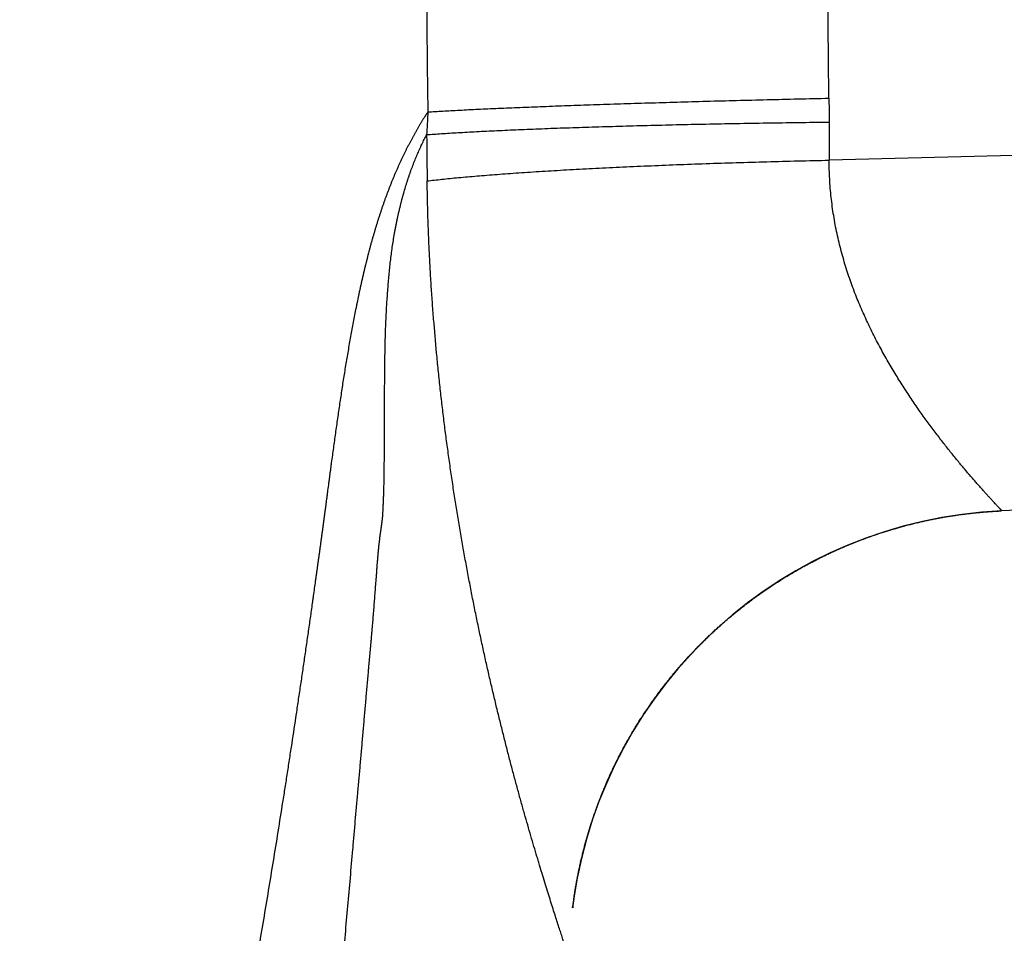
# Model space of a CAD drawing. Header units: millimetres. Extents: x 29 to 368, y 3 to 383.
# Tile 30 of 32: x 253 to 268, y 361 to 375. Entities that reach past the tile are written whole.
import ezdxf

# ---------------------------------------------------------------- set-up
doc = ezdxf.new("R2010")
doc.units = ezdxf.units.MM
doc.header["$LTSCALE"] = 23.1
doc.layers.get('0').update_dxf_attribs({"linetype": 'CONTINUOUS'})

msp = doc.modelspace()

# ---------------------------------------------------------------- linework, layer by layer
at = {"color": 9, "linetype": 'CONTINUOUS'}
msp.add_line((340.609, 374.883), (265.171, 372.925), dxfattribs=at)
at = {"color": 7, "linetype": 'CONTINUOUS'}
for p, q in [((340.665, 370.695), (267.826, 367.497)), ((267.174, 367.436), (267.193, 367.439)), ((267.192, 367.439), (267.211, 367.441)), ((267.21, 367.441), (267.229, 367.444)), ((267.228, 367.443), (267.247, 367.446)), ((267.246, 367.446), (267.265, 367.448)), ((267.264, 367.448), (267.283, 367.451)), ((267.282, 367.45), (267.301, 367.453)), ((267.3, 367.453), (267.319, 367.455)), ((267.318, 367.455), (267.337, 367.457)), ((267.336, 367.457), (267.355, 367.459)), ((267.354, 367.459), (267.373, 367.461)), ((267.372, 367.461), (267.391, 367.463)), ((267.39, 367.463), (267.409, 367.465)), ((267.408, 367.465), (267.427, 367.467)), ((267.499, 367.474), (267.518, 367.476)), ((267.517, 367.476), (267.536, 367.477)), ((266.407, 367.284), (266.427, 367.289)), ((266.424, 367.288), (266.445, 367.294)), ((266.442, 367.293), (266.463, 367.298)), ((266.459, 367.297), (266.48, 367.302)), ((266.477, 367.302), (266.498, 367.307)), ((266.495, 367.306), (266.515, 367.311)), ((266.512, 367.31), (266.533, 367.315)), ((266.53, 367.314), (266.551, 367.319)), ((266.548, 367.319), (266.569, 367.323)), ((266.566, 367.323), (266.586, 367.327)), ((266.583, 367.327), (266.604, 367.331)), ((266.601, 367.331), (266.622, 367.335)), ((266.619, 367.335), (266.639, 367.339)), ((266.637, 367.339), (266.657, 367.343)), ((266.654, 367.343), (266.675, 367.347)), ((266.672, 367.347), (266.693, 367.351)), ((266.69, 367.35), (266.71, 367.355)), ((266.708, 367.354), (266.728, 367.358)), ((266.726, 367.358), (266.746, 367.362)), ((266.743, 367.362), (266.764, 367.366)), ((266.761, 367.365), (266.781, 367.369)), ((266.779, 367.369), (266.799, 367.373)), ((266.797, 367.372), (266.817, 367.376)), ((266.815, 367.376), (266.835, 367.38)), ((266.833, 367.379), (266.853, 367.383)), ((266.85, 367.383), (266.871, 367.386)), ((266.868, 367.386), (266.888, 367.39)), ((266.886, 367.389), (266.906, 367.393)), ((266.904, 367.393), (266.924, 367.396)), ((266.922, 367.396), (266.942, 367.399)), ((266.94, 367.399), (266.96, 367.403)), ((266.958, 367.402), (266.978, 367.406)), ((266.976, 367.405), (266.996, 367.409)), ((266.994, 367.408), (267.014, 367.412)), ((267.012, 367.411), (267.032, 367.414)), ((267.03, 367.414), (267.05, 367.417)), ((267.048, 367.417), (267.067, 367.42)), ((267.066, 367.42), (267.085, 367.423)), ((267.084, 367.423), (267.103, 367.426)), ((267.102, 367.425), (267.121, 367.428)), ((267.12, 367.428), (267.139, 367.431)), ((267.138, 367.431), (267.157, 367.434)), ((267.156, 367.433), (267.175, 367.436)), ((265.884, 367.127), (265.905, 367.135)), ((265.901, 367.133), (265.922, 367.14)), ((265.918, 367.139), (265.94, 367.146)), ((265.935, 367.145), (265.957, 367.152)), ((265.953, 367.15), (265.974, 367.158)), ((265.97, 367.156), (265.991, 367.163)), ((265.987, 367.162), (266.009, 367.169)), ((266.005, 367.167), (266.026, 367.174)), ((266.022, 367.173), (266.043, 367.18)), ((266.039, 367.178), (266.061, 367.185)), ((266.057, 367.184), (266.078, 367.191)), ((266.074, 367.189), (266.095, 367.196)), ((266.091, 367.195), (266.113, 367.201)), ((266.109, 367.2), (266.13, 367.207)), ((266.126, 367.205), (266.147, 367.212)), ((266.144, 367.211), (266.165, 367.217)), ((266.161, 367.216), (266.182, 367.222)), ((266.178, 367.221), (266.2, 367.227)), ((266.196, 367.226), (266.217, 367.232)), ((266.213, 367.231), (266.235, 367.237)), ((266.231, 367.236), (266.252, 367.242)), ((266.248, 367.241), (266.269, 367.247)), ((266.266, 367.246), (266.287, 367.252)), ((266.283, 367.251), (266.304, 367.257)), ((266.301, 367.256), (266.322, 367.261)), ((266.319, 367.26), (266.34, 367.266)), ((266.336, 367.265), (266.357, 367.271)), ((266.354, 367.27), (266.375, 367.275)), ((266.371, 367.275), (266.392, 367.28)), ((266.389, 367.279), (266.41, 367.285)), ((265.475, 366.973), (265.497, 366.982)), ((265.492, 366.98), (265.514, 366.989)), ((265.509, 366.987), (265.531, 366.996)), ((265.526, 366.994), (265.548, 367.003)), ((265.542, 367), (265.564, 367.009)), ((265.559, 367.007), (265.581, 367.016)), ((265.576, 367.014), (265.598, 367.023)), ((265.593, 367.021), (265.615, 367.029)), ((265.61, 367.027), (265.632, 367.036)), ((265.627, 367.034), (265.649, 367.042)), ((265.644, 367.04), (265.666, 367.049)), ((265.661, 367.047), (265.683, 367.055)), ((265.678, 367.053), (265.7, 367.061)), ((265.695, 367.06), (265.717, 367.068)), ((265.712, 367.066), (265.734, 367.074)), ((265.729, 367.072), (265.751, 367.08)), ((265.746, 367.079), (265.768, 367.087)), ((265.763, 367.085), (265.785, 367.093)), ((265.781, 367.091), (265.802, 367.099)), ((265.798, 367.097), (265.819, 367.105)), ((265.815, 367.103), (265.837, 367.111)), ((265.832, 367.109), (265.854, 367.117)), ((265.849, 367.115), (265.871, 367.123)), ((265.866, 367.121), (265.888, 367.129)), ((265.132, 366.82), (265.159, 366.833)), ((265.148, 366.828), (265.175, 366.841)), ((265.165, 366.836), (265.192, 366.848)), ((265.181, 366.843), (265.208, 366.856)), ((265.198, 366.851), (265.225, 366.864)), ((265.214, 366.859), (265.241, 366.871)), ((265.231, 366.866), (265.258, 366.879)), ((265.247, 366.874), (265.275, 366.886)), ((265.264, 366.881), (265.28, 366.889)), ((265.275, 366.886), (265.297, 366.896)), ((265.291, 366.894), (265.313, 366.904)), ((265.308, 366.901), (265.33, 366.911)), ((265.324, 366.909), (265.347, 366.918)), ((265.341, 366.916), (265.363, 366.926)), ((265.358, 366.923), (265.38, 366.933)), ((265.375, 366.93), (265.397, 366.94)), ((265.391, 366.938), (265.413, 366.947)), ((265.408, 366.945), (265.43, 366.954)), ((265.425, 366.952), (265.447, 366.961)), ((265.441, 366.959), (265.464, 366.968)), ((265.458, 366.966), (265.48, 366.975)), ((264.825, 366.664), (264.85, 366.678)), ((264.841, 366.672), (264.866, 366.686)), ((264.857, 366.681), (264.882, 366.695)), ((264.873, 366.689), (264.898, 366.703)), ((264.889, 366.698), (264.915, 366.712)), ((264.905, 366.706), (264.931, 366.72)), ((264.921, 366.715), (264.947, 366.728)), ((264.937, 366.723), (264.963, 366.737)), ((264.953, 366.731), (264.979, 366.745)), ((264.969, 366.74), (264.995, 366.753)), ((264.985, 366.748), (265.012, 366.761)), ((265.002, 366.756), (265.028, 366.769)), ((265.018, 366.764), (265.044, 366.777)), ((265.034, 366.772), (265.061, 366.786)), ((265.05, 366.78), (265.077, 366.794)), ((265.067, 366.789), (265.093, 366.802)), ((265.083, 366.796), (265.11, 366.809)), ((265.099, 366.804), (265.126, 366.817)), ((265.116, 366.812), (265.143, 366.825)), ((264.556, 366.511), (264.581, 366.526)), ((264.572, 366.521), (264.596, 366.535)), ((264.588, 366.53), (264.612, 366.544)), ((264.603, 366.539), (264.628, 366.553)), ((264.619, 366.548), (264.643, 366.562)), ((264.635, 366.557), (264.659, 366.572)), ((264.65, 366.566), (264.675, 366.581)), ((264.666, 366.575), (264.691, 366.59)), ((264.682, 366.584), (264.707, 366.599)), ((264.698, 366.593), (264.722, 366.608)), ((264.713, 366.602), (264.738, 366.616)), ((264.729, 366.611), (264.754, 366.625)), ((264.745, 366.62), (264.77, 366.634)), ((264.761, 366.629), (264.786, 366.643)), ((264.777, 366.638), (264.802, 366.652)), ((264.793, 366.646), (264.818, 366.66)), ((264.809, 366.655), (264.834, 366.669)), ((264.31, 366.357), (264.333, 366.372)), ((264.325, 366.367), (264.349, 366.382)), ((264.341, 366.377), (264.364, 366.392)), ((264.356, 366.387), (264.379, 366.402)), ((264.371, 366.396), (264.395, 366.411)), ((264.386, 366.406), (264.41, 366.421)), ((264.402, 366.416), (264.425, 366.431)), ((264.417, 366.426), (264.441, 366.441)), ((264.432, 366.435), (264.456, 366.45)), ((264.448, 366.445), (264.472, 366.46)), ((264.463, 366.455), (264.487, 366.469)), ((264.479, 366.464), (264.503, 366.479)), ((264.494, 366.474), (264.518, 366.488)), ((264.51, 366.483), (264.534, 366.498)), ((264.525, 366.492), (264.549, 366.507)), ((264.541, 366.502), (264.565, 366.516)), ((264.1, 366.214), (264.122, 366.229)), ((264.115, 366.224), (264.137, 366.24)), ((264.13, 366.235), (264.152, 366.25)), ((264.145, 366.245), (264.167, 366.26)), ((264.16, 366.255), (264.182, 366.271)), ((264.175, 366.266), (264.197, 366.281)), ((264.19, 366.276), (264.212, 366.291)), ((264.205, 366.286), (264.227, 366.302)), ((264.22, 366.296), (264.242, 366.312)), ((264.235, 366.307), (264.257, 366.322)), ((264.25, 366.317), (264.273, 366.332)), ((264.265, 366.327), (264.288, 366.342)), ((264.28, 366.337), (264.303, 366.352)), ((264.295, 366.347), (264.318, 366.362)), ((263.881, 366.052), (263.902, 366.068)), ((263.896, 366.063), (263.917, 366.079)), ((263.91, 366.074), (263.931, 366.09)), ((263.925, 366.085), (263.946, 366.101)), ((263.939, 366.096), (263.96, 366.112)), ((263.954, 366.107), (263.975, 366.123)), ((263.968, 366.118), (263.99, 366.133)), ((263.983, 366.128), (264.004, 366.144)), ((263.997, 366.139), (264.019, 366.155)), ((264.012, 366.15), (264.034, 366.166)), ((264.027, 366.161), (264.048, 366.176)), ((264.041, 366.171), (264.063, 366.187)), ((264.056, 366.182), (264.078, 366.198)), ((264.071, 366.193), (264.093, 366.208)), ((264.085, 366.203), (264.108, 366.219)), ((263.697, 365.905), (263.717, 365.921)), ((263.711, 365.916), (263.731, 365.933)), ((263.725, 365.928), (263.745, 365.944)), ((263.739, 365.939), (263.759, 365.956)), ((263.753, 365.951), (263.773, 365.967)), ((263.767, 365.962), (263.787, 365.978)), ((263.781, 365.973), (263.802, 365.99)), ((263.795, 365.985), (263.816, 366.001)), ((263.81, 365.996), (263.83, 366.012)), ((263.824, 366.007), (263.845, 366.023)), ((263.838, 366.018), (263.859, 366.035)), ((263.853, 366.03), (263.873, 366.046)), ((263.867, 366.041), (263.888, 366.057)), ((263.517, 365.751), (263.536, 365.768)), ((263.531, 365.763), (263.55, 365.78)), ((263.544, 365.775), (263.564, 365.792)), ((263.558, 365.787), (263.577, 365.804)), ((263.572, 365.799), (263.591, 365.816)), ((263.586, 365.811), (263.605, 365.828)), ((263.599, 365.823), (263.619, 365.84)), ((263.613, 365.835), (263.633, 365.851)), ((263.627, 365.846), (263.647, 365.863)), ((263.641, 365.858), (263.661, 365.875)), ((263.655, 365.87), (263.675, 365.886)), ((263.669, 365.882), (263.689, 365.898)), ((263.683, 365.893), (263.703, 365.91)), ((263.356, 365.605), (263.374, 365.622)), ((263.369, 365.617), (263.388, 365.634)), ((263.383, 365.63), (263.401, 365.646)), ((263.396, 365.642), (263.414, 365.659)), ((263.409, 365.654), (263.428, 365.671)), ((263.423, 365.666), (263.441, 365.683)), ((263.436, 365.679), (263.455, 365.696)), ((263.45, 365.691), (263.468, 365.708)), ((263.463, 365.703), (263.482, 365.72)), ((263.477, 365.715), (263.495, 365.732)), ((263.49, 365.727), (263.509, 365.744)), ((263.504, 365.739), (263.523, 365.756)), ((263.2, 365.453), (263.217, 365.47)), ((263.213, 365.466), (263.23, 365.483)), ((263.226, 365.479), (263.243, 365.496)), ((263.238, 365.491), (263.256, 365.509)), ((263.251, 365.504), (263.269, 365.521)), ((263.264, 365.517), (263.282, 365.534)), ((263.277, 365.529), (263.295, 365.547)), ((263.29, 365.542), (263.308, 365.559)), ((263.304, 365.555), (263.321, 365.572)), ((263.317, 365.567), (263.335, 365.584)), ((263.33, 365.58), (263.348, 365.597)), ((263.343, 365.592), (263.361, 365.609)), ((263.048, 365.297), (263.065, 365.314)), ((263.061, 365.31), (263.077, 365.327)), ((263.073, 365.323), (263.09, 365.34)), ((263.086, 365.336), (263.102, 365.353)), ((263.098, 365.349), (263.115, 365.367)), ((263.111, 365.362), (263.127, 365.38)), ((263.123, 365.375), (263.14, 365.393)), ((263.136, 365.388), (263.153, 365.406)), ((263.149, 365.401), (263.166, 365.419)), ((263.161, 365.414), (263.178, 365.432)), ((263.174, 365.427), (263.191, 365.444)), ((263.187, 365.44), (263.204, 365.457)), ((262.914, 365.149), (262.929, 365.167)), ((262.926, 365.163), (262.941, 365.18)), ((262.938, 365.176), (262.953, 365.194)), ((262.95, 365.19), (262.966, 365.207)), ((262.962, 365.203), (262.978, 365.221)), ((262.974, 365.217), (262.99, 365.234)), ((262.986, 365.23), (263.002, 365.247)), ((262.999, 365.243), (263.015, 365.261)), ((263.011, 365.257), (263.027, 365.274)), ((263.023, 365.27), (263.04, 365.287)), ((263.036, 365.283), (263.052, 365.301)), ((262.772, 364.984), (262.786, 365.001)), ((262.783, 364.998), (262.798, 365.015)), ((262.795, 365.012), (262.81, 365.029)), ((262.807, 365.026), (262.821, 365.043)), ((262.818, 365.039), (262.833, 365.057)), ((262.83, 365.053), (262.845, 365.071)), ((262.842, 365.067), (262.857, 365.084)), ((262.854, 365.081), (262.869, 365.098)), ((262.866, 365.094), (262.881, 365.112)), ((262.878, 365.108), (262.893, 365.126)), ((262.89, 365.122), (262.905, 365.139)), ((262.902, 365.135), (262.917, 365.153)), ((262.657, 364.843), (262.671, 364.86)), ((262.668, 364.857), (262.682, 364.875)), ((262.68, 364.871), (262.694, 364.889)), ((262.691, 364.885), (262.705, 364.903)), ((262.703, 364.9), (262.717, 364.917)), ((262.714, 364.914), (262.728, 364.931)), ((262.725, 364.928), (262.74, 364.945)), ((262.737, 364.942), (262.751, 364.959)), ((262.748, 364.956), (262.763, 364.973)), ((262.76, 364.97), (262.775, 364.987)), ((262.536, 364.684), (262.549, 364.702)), ((262.547, 364.699), (262.56, 364.716)), ((262.557, 364.713), (262.571, 364.731)), ((262.568, 364.728), (262.582, 364.746)), ((262.579, 364.742), (262.593, 364.76)), ((262.59, 364.757), (262.604, 364.774)), ((262.601, 364.771), (262.615, 364.789)), ((262.612, 364.786), (262.626, 364.803)), ((262.624, 364.8), (262.637, 364.818)), ((262.635, 364.814), (262.649, 364.832)), ((262.646, 364.829), (262.66, 364.846)), ((262.429, 364.537), (262.442, 364.555)), ((262.44, 364.552), (262.452, 364.57)), ((262.45, 364.567), (262.463, 364.585)), ((262.461, 364.582), (262.473, 364.599)), ((262.471, 364.596), (262.484, 364.614)), ((262.482, 364.611), (262.495, 364.629)), ((262.493, 364.626), (262.505, 364.643)), ((262.503, 364.641), (262.516, 364.658)), ((262.514, 364.655), (262.527, 364.673)), ((262.525, 364.67), (262.538, 364.687)), ((262.327, 364.388), (262.338, 364.405)), ((262.337, 364.403), (262.348, 364.42)), ((262.347, 364.418), (262.359, 364.435)), ((262.357, 364.433), (262.369, 364.45)), ((262.367, 364.448), (262.379, 364.465)), ((262.377, 364.463), (262.389, 364.48)), ((262.388, 364.478), (262.4, 364.495)), ((262.398, 364.493), (262.41, 364.51)), ((262.408, 364.508), (262.421, 364.525)), ((262.419, 364.522), (262.431, 364.54)), ((262.228, 364.235), (262.239, 364.253)), ((262.237, 364.251), (262.249, 364.268)), ((262.247, 364.266), (262.258, 364.283)), ((262.257, 364.281), (262.268, 364.299)), ((262.267, 364.296), (262.278, 364.314)), ((262.277, 364.312), (262.288, 364.329)), ((262.287, 364.327), (262.298, 364.344)), ((262.296, 364.342), (262.308, 364.36)), ((262.306, 364.357), (262.318, 364.375)), ((262.316, 364.372), (262.328, 364.39)), ((262.133, 364.08), (262.143, 364.098)), ((262.142, 364.096), (262.153, 364.113)), ((262.152, 364.112), (262.162, 364.129)), ((262.161, 364.127), (262.172, 364.145)), ((262.17, 364.143), (262.181, 364.16)), ((262.18, 364.158), (262.191, 364.176)), ((262.189, 364.174), (262.2, 364.191)), ((262.199, 364.189), (262.21, 364.206)), ((262.208, 364.204), (262.219, 364.222)), ((262.218, 364.22), (262.229, 364.237)), ((262.042, 363.923), (262.052, 363.94)), ((262.051, 363.939), (262.061, 363.956)), ((262.06, 363.955), (262.07, 363.972)), ((262.069, 363.971), (262.079, 363.988)), ((262.078, 363.986), (262.088, 364.004)), ((262.087, 364.002), (262.097, 364.019)), ((262.096, 364.018), (262.106, 364.035)), ((262.105, 364.033), (262.116, 364.051)), ((262.115, 364.049), (262.125, 364.066)), ((262.124, 364.065), (262.134, 364.082)), ((261.964, 363.78), (261.973, 363.797)), ((261.973, 363.796), (261.982, 363.813)), ((261.981, 363.812), (261.99, 363.829)), ((261.99, 363.828), (261.999, 363.845)), ((261.998, 363.844), (262.008, 363.861)), ((262.007, 363.86), (262.017, 363.877)), ((262.016, 363.875), (262.025, 363.893)), ((262.025, 363.891), (262.034, 363.909)), ((262.033, 363.907), (262.043, 363.925)), ((261.898, 363.651), (261.906, 363.668)), ((261.906, 363.667), (261.914, 363.684)), ((261.914, 363.683), (261.923, 363.7)), ((261.922, 363.699), (261.931, 363.716)), ((261.931, 363.715), (261.939, 363.732)), ((261.939, 363.731), (261.948, 363.749)), ((261.947, 363.747), (261.956, 363.765)), ((261.956, 363.764), (261.965, 363.781)), ((261.834, 363.52), (261.842, 363.537)), ((261.841, 363.536), (261.85, 363.553)), ((261.849, 363.553), (261.858, 363.57)), ((261.857, 363.569), (261.866, 363.586)), ((261.78, 363.405), (261.788, 363.422)), ((261.618, 363.019), (261.625, 363.037)), ((261.658, 363.121), (261.665, 363.138)), ((261.665, 363.138), (261.672, 363.155)), ((261.561, 362.866), (261.568, 362.884)), ((261.567, 362.883), (261.574, 362.901)), ((261.573, 362.9), (261.58, 362.918)), ((261.599, 362.968), (261.605, 362.986)), ((261.605, 362.985), (261.612, 363.003)), ((261.612, 363.002), (261.618, 363.02)), ((261.508, 362.711), (261.514, 362.73)), ((261.513, 362.728), (261.52, 362.747)), ((261.519, 362.745), (261.525, 362.764)), ((261.525, 362.763), (261.531, 362.781)), ((261.531, 362.78), (261.537, 362.798)), ((261.537, 362.797), (261.543, 362.815)), ((261.543, 362.814), (261.549, 362.833)), ((261.549, 362.831), (261.555, 362.85)), ((261.555, 362.849), (261.561, 362.867)), ((261.458, 362.555), (261.464, 362.574)), ((261.463, 362.572), (261.469, 362.591)), ((261.469, 362.59), (261.474, 362.609)), ((261.474, 362.607), (261.48, 362.626)), ((261.479, 362.624), (261.485, 362.643)), ((261.485, 362.642), (261.491, 362.661)), ((261.491, 362.659), (261.497, 362.678)), ((261.496, 362.676), (261.502, 362.695)), ((261.502, 362.694), (261.508, 362.712)), ((261.412, 362.398), (261.417, 362.417)), ((261.417, 362.415), (261.422, 362.435)), ((261.422, 362.433), (261.427, 362.452)), ((261.427, 362.45), (261.432, 362.47)), ((261.432, 362.468), (261.437, 362.487)), ((261.437, 362.485), (261.443, 362.505)), ((261.442, 362.503), (261.448, 362.522)), ((261.447, 362.52), (261.453, 362.539)), ((261.452, 362.538), (261.458, 362.557)), ((261.369, 362.24), (261.374, 362.26)), ((261.374, 362.257), (261.379, 362.277)), ((261.378, 362.275), (261.384, 362.295)), ((261.383, 362.292), (261.388, 362.312)), ((261.388, 362.31), (261.393, 362.33)), ((261.392, 362.328), (261.398, 362.347)), ((261.397, 362.345), (261.403, 362.365)), ((261.402, 362.363), (261.407, 362.382)), ((261.407, 362.38), (261.412, 362.4)), ((261.335, 362.098), (261.339, 362.119)), ((261.339, 362.116), (261.344, 362.136)), ((261.343, 362.134), (261.348, 362.154)), ((261.347, 362.151), (261.352, 362.172)), ((261.352, 362.169), (261.357, 362.189)), ((261.356, 362.187), (261.361, 362.207)), ((261.36, 362.204), (261.365, 362.225)), ((261.365, 362.222), (261.37, 362.242)), ((261.299, 361.938), (261.304, 361.959)), ((261.303, 361.956), (261.307, 361.977)), ((261.307, 361.974), (261.311, 361.995)), ((261.311, 361.992), (261.315, 362.013)), ((261.314, 362.009), (261.319, 362.03)), ((261.318, 362.027), (261.323, 362.048)), ((261.322, 362.045), (261.327, 362.066)), ((261.326, 362.063), (261.331, 362.083)), ((261.33, 362.08), (261.335, 362.101)), ((261.271, 361.796), (261.275, 361.817)), ((261.274, 361.813), (261.278, 361.835)), ((261.278, 361.831), (261.282, 361.853)), ((261.281, 361.849), (261.285, 361.87)), ((261.285, 361.867), (261.289, 361.888)), ((261.288, 361.885), (261.292, 361.906)), ((261.292, 361.903), (261.296, 361.924)), ((261.295, 361.92), (261.3, 361.942)), ((261.243, 361.634), (261.246, 361.656)), ((261.245, 361.652), (261.249, 361.674)), ((261.248, 361.67), (261.252, 361.692)), ((261.252, 361.688), (261.255, 361.71)), ((261.255, 361.706), (261.258, 361.728)), ((261.258, 361.724), (261.262, 361.746)), ((261.261, 361.742), (261.265, 361.763)), ((261.264, 361.76), (261.268, 361.781)), ((261.267, 361.778), (261.272, 361.799)), ((261.218, 361.472), (261.226, 361.531)), ((261.221, 361.494), (261.222, 361.502)), ((261.226, 361.526), (261.229, 361.549)), ((261.228, 361.544), (261.232, 361.566)), ((261.231, 361.562), (261.235, 361.584)), ((261.234, 361.58), (261.237, 361.602)), ((261.237, 361.598), (261.24, 361.62)), ((261.24, 361.616), (261.243, 361.638))]:
    msp.add_line(p, q, dxfattribs=at)
for points in [[(267.427, 367.467), (267.446, 367.469), (267.464, 367.471), (267.482, 367.472), (267.5, 367.474)], [(267.445, 367.469), (267.463, 367.471), (267.481, 367.472), (267.499, 367.474)], [(267.535, 367.477), (267.554, 367.479), (267.572, 367.481), (267.59, 367.482), (267.608, 367.483), (267.626, 367.485), (267.645, 367.486), (267.663, 367.487), (267.681, 367.489), (267.699, 367.49), (267.717, 367.491), (267.735, 367.492), (267.753, 367.493), (267.771, 367.494), (267.789, 367.495), (267.808, 367.496), (267.826, 367.497)], [(261.865, 363.586), (261.874, 363.602), (261.882, 363.619), (261.89, 363.635), (261.898, 363.651)], [(261.873, 363.602), (261.881, 363.618), (261.889, 363.634), (261.898, 363.651)], [(261.787, 363.421), (261.795, 363.438), (261.803, 363.455), (261.811, 363.471), (261.818, 363.488), (261.826, 363.504), (261.834, 363.521)], [(261.795, 363.438), (261.803, 363.454), (261.81, 363.471), (261.818, 363.487), (261.826, 363.504), (261.834, 363.52)], [(261.679, 363.171), (261.686, 363.188), (261.693, 363.205), (261.7, 363.222), (261.707, 363.239), (261.714, 363.255), (261.721, 363.272), (261.728, 363.289), (261.736, 363.305), (261.743, 363.322), (261.75, 363.339), (261.758, 363.355), (261.765, 363.372), (261.773, 363.389), (261.78, 363.405)], [(261.736, 363.305), (261.743, 363.322), (261.75, 363.339), (261.758, 363.355), (261.765, 363.372), (261.772, 363.388), (261.78, 363.405)], [(261.672, 363.155), (261.679, 363.172), (261.686, 363.189), (261.693, 363.205), (261.7, 363.222), (261.707, 363.239), (261.714, 363.255), (261.721, 363.272), (261.728, 363.289)], [(261.625, 363.036), (261.631, 363.054), (261.638, 363.071), (261.645, 363.088), (261.651, 363.104), (261.658, 363.121)], [(261.631, 363.053), (261.638, 363.07), (261.645, 363.087), (261.651, 363.104), (261.658, 363.121)], [(261.58, 362.917), (261.586, 362.935), (261.593, 362.952), (261.599, 362.969)], [(261.586, 362.934), (261.592, 362.951), (261.599, 362.968)], [(261.202, 361.353), (261.206, 361.382), (261.208, 361.4), (261.211, 361.418), (261.213, 361.436), (261.215, 361.454), (261.218, 361.472)]]:
    msp.add_lwpolyline(points, dxfattribs=at)
for start, end in [(92.5138, 171.8109), (171.8735, 173.0397)]:
    msp.add_arc((268.151, 360.505), 7, start, end, dxfattribs=at)
at = {"color": 9, "linetype": 'CONTINUOUS'}
for points, knots in [([(258.949, 376.502), (258.949, 376.473), (258.948, 376.414), (258.948, 376.325), (258.947, 376.237), (258.946, 376.119), (258.946, 375.972), (258.945, 375.736), (258.945, 375.441), (258.946, 375.087), (258.948, 374.792), (258.95, 374.557), (258.951, 374.409), (258.953, 374.291), (258.954, 374.203), (258.955, 374.114), (258.956, 374.026), (258.958, 373.937), (258.959, 373.864), (258.96, 373.805), (258.961, 373.746), (258.962, 373.702), (258.962, 373.672)], [0, 0, 0, 0, 0.031234, 0.06247, 0.093707, 0.124946, 0.18743, 0.249919, 0.374912, 0.499921, 0.62494, 0.687451, 0.749963, 0.781218, 0.812474, 0.843729, 0.874984, 0.906239, 0.937493, 0.95312, 0.968747, 1, 1, 1, 1]), ([(265.167, 373.884), (265.166, 373.981), (265.163, 374.176), (265.16, 374.469), (265.158, 374.761), (265.156, 375.053), (265.155, 375.345), (265.155, 375.638), (265.156, 375.93), (265.157, 376.124), (265.158, 376.222)], [0, 0, 0, 0, 0.125021, 0.250056, 0.375094, 0.500126, 0.625142, 0.750133, 0.875089, 1, 1, 1, 1]), ([(258.962, 373.672), (259, 373.674), (259.077, 373.679), (259.196, 373.686), (259.322, 373.693), (259.455, 373.7), (259.595, 373.707), (259.741, 373.714), (259.894, 373.721), (260.11, 373.731), (260.395, 373.743), (260.753, 373.757), (261.132, 373.771), (261.531, 373.785), (261.946, 373.799), (262.377, 373.812), (262.821, 373.825), (263.277, 373.838), (263.741, 373.851), (264.213, 373.862), (264.689, 373.874), (265.007, 373.881), (265.167, 373.884)], [0, 0, 0, 0, 0.018062, 0.037283, 0.05764, 0.079109, 0.101666, 0.125284, 0.149935, 0.17559, 0.229793, 0.287638, 0.348854, 0.413154, 0.480236, 0.549785, 0.621475, 0.69497, 0.769924, 0.845986, 0.922798, 1, 1, 1, 1]), ([(265.167, 373.884), (265.167, 373.876), (265.168, 373.861), (265.168, 373.83), (265.168, 373.799), (265.169, 373.769), (265.169, 373.746), (265.169, 373.723), (265.169, 373.692), (265.169, 373.661), (265.169, 373.634), (265.169, 373.619), (265.169, 373.607), (265.169, 373.596), (265.169, 373.584), (265.169, 373.573), (265.169, 373.563), (265.169, 373.555), (265.17, 373.548), (265.17, 373.54), (265.17, 373.532), (265.17, 373.525), (265.17, 373.519), (265.17, 373.515)], [0, 0, 0, 0, 0.062508, 0.125015, 0.250026, 0.31253, 0.375033, 0.437535, 0.500036, 0.625034, 0.687532, 0.71878, 0.750028, 0.781276, 0.812523, 0.84377, 0.875017, 0.89064, 0.906263, 0.937509, 0.953132, 0.968755, 1, 1, 1, 1]), ([(258.962, 373.672), (258.961, 373.671), (258.96, 373.668), (258.957, 373.664), (258.954, 373.66), (258.951, 373.656), (258.949, 373.652), (258.945, 373.646), (258.94, 373.639), (258.935, 373.631), (258.93, 373.623), (258.924, 373.614), (258.919, 373.606), (258.913, 373.597), (258.906, 373.586), (258.897, 373.572), (258.886, 373.554), (258.875, 373.537), (258.865, 373.519), (258.854, 373.502), (258.843, 373.484), (258.829, 373.46), (258.811, 373.43), (258.79, 373.393), (258.772, 373.362), (258.759, 373.337), (258.748, 373.318), (258.738, 373.299), (258.724, 373.273), (258.706, 373.241), (258.686, 373.202), (258.665, 373.163), (258.644, 373.123), (258.627, 373.09), (258.614, 373.063), (258.6, 373.035), (258.577, 372.987), (258.55, 372.931), (258.524, 372.875), (258.498, 372.817), (258.473, 372.759), (258.448, 372.7), (258.432, 372.663), (258.42, 372.633), (258.41, 372.611), (258.401, 372.588), (258.389, 372.557), (258.374, 372.519), (258.359, 372.48), (258.347, 372.449), (258.338, 372.426), (258.329, 372.402), (258.318, 372.371), (258.303, 372.331), (258.286, 372.283), (258.269, 372.235), (258.252, 372.187), (258.236, 372.138), (258.22, 372.089), (258.203, 372.039), (258.188, 371.989), (258.172, 371.939), (258.159, 371.897), (258.149, 371.864), (258.141, 371.838), (258.134, 371.813), (258.124, 371.779), (258.111, 371.736), (258.097, 371.685), (258.082, 371.633), (258.068, 371.581), (258.054, 371.529), (258.043, 371.485), (258.034, 371.45), (258.025, 371.415), (258.014, 371.37), (258, 371.317), (257.987, 371.264), (257.975, 371.211), (257.962, 371.157), (257.95, 371.103), (257.937, 371.049), (257.925, 370.995), (257.913, 370.941), (257.901, 370.887), (257.886, 370.814), (257.871, 370.741), (257.856, 370.668), (257.841, 370.594), (257.816, 370.465), (257.788, 370.317), (257.761, 370.169), (257.735, 370.02), (257.709, 369.87), (257.684, 369.72), (257.666, 369.608), (257.648, 369.495), (257.631, 369.381), (257.614, 369.268), (257.597, 369.155), (257.58, 369.041), (257.558, 368.889), (257.531, 368.699), (257.505, 368.509), (257.484, 368.357), (257.471, 368.262), (257.461, 368.185), (257.453, 368.128), (257.446, 368.071), (257.438, 368.014), (257.431, 367.956), (257.421, 367.88), (257.41, 367.804), (257.402, 367.737), (257.397, 367.699), (257.393, 367.67), (257.389, 367.641), (257.386, 367.618), (257.383, 367.598), (257.382, 367.584), (257.38, 367.57), (257.378, 367.555), (257.376, 367.544), (257.375, 367.534), (257.374, 367.527), (257.373, 367.52), (257.372, 367.51), (257.37, 367.498), (257.368, 367.484), (257.366, 367.47), (257.364, 367.455), (257.363, 367.443), (257.362, 367.434), (257.36, 367.424), (257.359, 367.412), (257.357, 367.398), (257.355, 367.386), (257.354, 367.377), (257.353, 367.369), (257.352, 367.362), (257.351, 367.355), (257.35, 367.348), (257.349, 367.338), (257.347, 367.326), (257.345, 367.312), (257.344, 367.3), (257.342, 367.291), (257.341, 367.284), (257.341, 367.276), (257.339, 367.267), (257.338, 367.255), (257.335, 367.236), (257.332, 367.212), (257.328, 367.183), (257.324, 367.155), (257.32, 367.126), (257.316, 367.098), (257.312, 367.069), (257.308, 367.04), (257.304, 367.012), (257.299, 366.974), (257.293, 366.926), (257.285, 366.869), (257.277, 366.812), (257.269, 366.755), (257.261, 366.697), (257.253, 366.64), (257.245, 366.583), (257.237, 366.526), (257.229, 366.469), (257.218, 366.393), (257.205, 366.297), (257.192, 366.202), (257.181, 366.126), (257.17, 366.05), (257.157, 365.954), (257.141, 365.84), (257.124, 365.726), (257.108, 365.612), (257.086, 365.459), (257.064, 365.307), (257.042, 365.155), (257.025, 365.04), (257.009, 364.926), (256.986, 364.774), (256.958, 364.584), (256.913, 364.28), (256.867, 363.975), (256.82, 363.671), (256.785, 363.443), (256.75, 363.215), (256.702, 362.912), (256.642, 362.532), (256.568, 362.077), (256.494, 361.622), (256.418, 361.167), (256.341, 360.712), (256.276, 360.334), (256.223, 360.031), (256.183, 359.804), (256.143, 359.578), (256.102, 359.351), (256.061, 359.124), (256.006, 358.822), (255.937, 358.445), (255.852, 357.992), (255.765, 357.54), (255.677, 357.088), (255.588, 356.637), (255.497, 356.186), (255.404, 355.735), (255.31, 355.285), (255.23, 354.91), (255.165, 354.611), (255.099, 354.311), (255.016, 353.938), (254.914, 353.49), (254.81, 353.042), (254.722, 352.67), (254.651, 352.372), (254.596, 352.149), (254.541, 351.926), (254.486, 351.704), (254.43, 351.481), (254.373, 351.259), (254.316, 351.037), (254.259, 350.815), (254.2, 350.593), (254.141, 350.372), (254.081, 350.15), (254.021, 349.929), (253.96, 349.708), (253.878, 349.414), (253.794, 349.121), (253.709, 348.828), (253.644, 348.608), (253.579, 348.389), (253.512, 348.17), (253.445, 347.951), (253.377, 347.733), (253.309, 347.515), (253.239, 347.297), (253.168, 347.08), (253.097, 346.863), (253.024, 346.646), (252.963, 346.466), (252.914, 346.322), (252.876, 346.214), (252.839, 346.107), (252.801, 345.999), (252.763, 345.891), (252.731, 345.802), (252.705, 345.73), (252.679, 345.659), (252.66, 345.605), (252.647, 345.57)], [0, 0, 0, 0, 0.00017, 0.00034, 0.00051, 0.00068, 0.000852, 0.001023, 0.001367, 0.001711, 0.002057, 0.002403, 0.00275, 0.003098, 0.003447, 0.004148, 0.004853, 0.005561, 0.006273, 0.006988, 0.007707, 0.00843, 0.009885, 0.011354, 0.012835, 0.013581, 0.014329, 0.015079, 0.015833, 0.017347, 0.018873, 0.02041, 0.021959, 0.023519, 0.024304, 0.025092, 0.026677, 0.029884, 0.031505, 0.033137, 0.036435, 0.038101, 0.039778, 0.040621, 0.041467, 0.042315, 0.043166, 0.044875, 0.046595, 0.047458, 0.048325, 0.049194, 0.050065, 0.051814, 0.053573, 0.05534, 0.057116, 0.058901, 0.060693, 0.062494, 0.064303, 0.06612, 0.067944, 0.068859, 0.069776, 0.070695, 0.071615, 0.073461, 0.075313, 0.077172, 0.079038, 0.080909, 0.082786, 0.083726, 0.084668, 0.086556, 0.088449, 0.090347, 0.092249, 0.094156, 0.096066, 0.097981, 0.0999, 0.101823, 0.103749, 0.105678, 0.109546, 0.111485, 0.113426, 0.117317, 0.125129, 0.129048, 0.132975, 0.14085, 0.144797, 0.14875, 0.152708, 0.15667, 0.160637, 0.164608, 0.168582, 0.17256, 0.180524, 0.188498, 0.192488, 0.19648, 0.198477, 0.200474, 0.202472, 0.20447, 0.206468, 0.208466, 0.212463, 0.214462, 0.215462, 0.216462, 0.217461, 0.218461, 0.21896, 0.21946, 0.21996, 0.22046, 0.22096, 0.22121, 0.22146, 0.22171, 0.22196, 0.22246, 0.222959, 0.223459, 0.223958, 0.224457, 0.224707, 0.224957, 0.225457, 0.225957, 0.226458, 0.226707, 0.226957, 0.227207, 0.227456, 0.227706, 0.227956, 0.228455, 0.228954, 0.229454, 0.229703, 0.229953, 0.230203, 0.230453, 0.230952, 0.231452, 0.232451, 0.233449, 0.234448, 0.235447, 0.236445, 0.237444, 0.238442, 0.239441, 0.24044, 0.242437, 0.244434, 0.246431, 0.248428, 0.250425, 0.252422, 0.254419, 0.256417, 0.258414, 0.260411, 0.264406, 0.2684, 0.270397, 0.272395, 0.276389, 0.280383, 0.284378, 0.288372, 0.292365, 0.300353, 0.304346, 0.308339, 0.312332, 0.316325, 0.32431, 0.332294, 0.348261, 0.356244, 0.364226, 0.372208, 0.380188, 0.396149, 0.412106, 0.428062, 0.444014, 0.459965, 0.475912, 0.483885, 0.491858, 0.499829, 0.5078, 0.51577, 0.523739, 0.539676, 0.55561, 0.57154, 0.587468, 0.603392, 0.619314, 0.635231, 0.651146, 0.667056, 0.67501, 0.682963, 0.698865, 0.714764, 0.730658, 0.746548, 0.754491, 0.762433, 0.770374, 0.778313, 0.786252, 0.794189, 0.802124, 0.810059, 0.817992, 0.825923, 0.833854, 0.841783, 0.84971, 0.857636, 0.873483, 0.881404, 0.889324, 0.897241, 0.905158, 0.913072, 0.920985, 0.928895, 0.936804, 0.944711, 0.952616, 0.960519, 0.968419, 0.972369, 0.976318, 0.980266, 0.984214, 0.988161, 0.992108, 0.994081, 0.996054, 1, 1, 1, 1]), ([(258.962, 373.672), (258.962, 373.665), (258.961, 373.65), (258.96, 373.628), (258.959, 373.606), (258.957, 373.577), (258.956, 373.54), (258.953, 373.496), (258.951, 373.452), (258.948, 373.408), (258.946, 373.371), (258.944, 373.342), (258.943, 373.327), (258.943, 373.32)], [0, 0, 0, 0, 0.062477, 0.124965, 0.187454, 0.249947, 0.374943, 0.49995, 0.624962, 0.749972, 0.874986, 0.937495, 1, 1, 1, 1]), ([(258.943, 373.32), (258.98, 373.323), (259.056, 373.328), (259.175, 373.336), (259.3, 373.344), (259.433, 373.352), (259.572, 373.36), (259.718, 373.368), (259.871, 373.376), (260.03, 373.383), (260.195, 373.391), (260.427, 373.401), (260.731, 373.413), (261.111, 373.427), (261.511, 373.44), (261.929, 373.452), (262.362, 373.464), (262.809, 373.475), (263.267, 373.485), (263.734, 373.494), (264.209, 373.502), (264.688, 373.509), (265.009, 373.513), (265.17, 373.515)], [0, 0, 0, 0, 0.017864, 0.036901, 0.05709, 0.078406, 0.100825, 0.12432, 0.148863, 0.174425, 0.200977, 0.228486, 0.286244, 0.347428, 0.411745, 0.478891, 0.548546, 0.620379, 0.69405, 0.769207, 0.845494, 0.922547, 1, 1, 1, 1]), ([(265.17, 373.515), (265.17, 373.466), (265.17, 373.368), (265.17, 373.22), (265.17, 373.073), (265.171, 372.974), (265.171, 372.925)], [0, 0, 0, 0, 0.250065, 0.50009, 0.75007, 1, 1, 1, 1]), ([(256.45, 345.567), (256.451, 345.585), (256.453, 345.622), (256.456, 345.677), (256.459, 345.732), (256.462, 345.788), (256.465, 345.843), (256.468, 345.898), (256.471, 345.953), (256.474, 346.009), (256.477, 346.064), (256.482, 346.138), (256.487, 346.23), (256.492, 346.322), (256.496, 346.395), (256.5, 346.451), (256.503, 346.506), (256.507, 346.58), (256.512, 346.672), (256.517, 346.764), (256.522, 346.837), (256.525, 346.892), (256.529, 346.948), (256.532, 347.003), (256.535, 347.058), (256.539, 347.113), (256.542, 347.168), (256.547, 347.242), (256.553, 347.334), (256.56, 347.444), (256.567, 347.555), (256.575, 347.665), (256.584, 347.812), (256.597, 347.996), (256.612, 348.216), (256.627, 348.437), (256.648, 348.731), (256.675, 349.098), (256.708, 349.538), (256.741, 349.978), (256.775, 350.418), (256.81, 350.858), (256.846, 351.298), (256.882, 351.738), (256.918, 352.177), (256.955, 352.616), (256.992, 353.055), (257.03, 353.494), (257.061, 353.86), (257.086, 354.153), (257.112, 354.445), (257.143, 354.811), (257.182, 355.249), (257.214, 355.615), (257.24, 355.907), (257.265, 356.199), (257.297, 356.564), (257.336, 357.003), (257.375, 357.441), (257.414, 357.879), (257.446, 358.244), (257.472, 358.536), (257.498, 358.828), (257.524, 359.12), (257.55, 359.411), (257.576, 359.703), (257.608, 360.068), (257.647, 360.506), (257.686, 360.943), (257.724, 361.381), (257.763, 361.818), (257.795, 362.183), (257.821, 362.474), (257.846, 362.766), (257.872, 363.058), (257.898, 363.349), (257.917, 363.568), (257.936, 363.786), (257.955, 364.005), (257.974, 364.223), (257.993, 364.442), (258.009, 364.624), (258.022, 364.77), (258.032, 364.879), (258.04, 364.97), (258.046, 365.043), (258.053, 365.115), (258.061, 365.206), (258.071, 365.316), (258.079, 365.407), (258.085, 365.479), (258.09, 365.534), (258.094, 365.589), (258.101, 365.661), (258.109, 365.753), (258.118, 365.862), (258.127, 365.971), (258.135, 366.081), (258.144, 366.19), (258.152, 366.3), (258.159, 366.391), (258.165, 366.464), (258.169, 366.519), (258.173, 366.574), (258.177, 366.629), (258.181, 366.684), (258.186, 366.738), (258.19, 366.793), (258.195, 366.847), (258.2, 366.902), (258.206, 366.956), (258.211, 367.001), (258.215, 367.037), (258.218, 367.064), (258.221, 367.091), (258.224, 367.113), (258.226, 367.131), (258.228, 367.144), (258.23, 367.158), (258.232, 367.171), (258.234, 367.184), (258.236, 367.198), (258.238, 367.211), (258.24, 367.228), (258.243, 367.246), (258.245, 367.264), (258.247, 367.277), (258.249, 367.29), (258.251, 367.303), (258.253, 367.317), (258.254, 367.328), (258.256, 367.337), (258.256, 367.344), (258.257, 367.35), (258.258, 367.357), (258.259, 367.364), (258.26, 367.373), (258.261, 367.384), (258.262, 367.395), (258.263, 367.405), (258.263, 367.414), (258.264, 367.425), (258.265, 367.439), (258.266, 367.453), (258.267, 367.471), (258.268, 367.494), (258.27, 367.521), (258.271, 367.549), (258.272, 367.577), (258.273, 367.6), (258.274, 367.618), (258.275, 367.632), (258.275, 367.646), (258.276, 367.664), (258.277, 367.687), (258.278, 367.715), (258.279, 367.743), (258.28, 367.779), (258.281, 367.826), (258.283, 367.881), (258.285, 367.955), (258.286, 368.047), (258.287, 368.14), (258.288, 368.214), (258.289, 368.288), (258.289, 368.38), (258.29, 368.491), (258.29, 368.602), (258.291, 368.713), (258.291, 368.824), (258.292, 368.935), (258.292, 369.046), (258.292, 369.138), (258.292, 369.212), (258.293, 369.286), (258.293, 369.378), (258.294, 369.489), (258.295, 369.6), (258.296, 369.711), (258.297, 369.822), (258.299, 369.933), (258.301, 370.044), (258.304, 370.155), (258.307, 370.266), (258.311, 370.376), (258.316, 370.487), (258.321, 370.597), (258.328, 370.707), (258.335, 370.817), (258.343, 370.927), (258.352, 371.037), (258.362, 371.146), (258.372, 371.254), (258.384, 371.363), (258.397, 371.47), (258.412, 371.577), (258.428, 371.683), (258.442, 371.771), (258.455, 371.84), (258.464, 371.892), (258.475, 371.944), (258.485, 371.995), (258.496, 372.045), (258.504, 372.083), (258.51, 372.108), (258.513, 372.121), (258.516, 372.133), (258.52, 372.15), (258.525, 372.171), (258.533, 372.204), (258.543, 372.245), (258.555, 372.294), (258.568, 372.342), (258.586, 372.406), (258.608, 372.485), (258.632, 372.563), (258.652, 372.624), (258.667, 372.669), (258.683, 372.714), (258.703, 372.772), (258.73, 372.844), (258.764, 372.929), (258.798, 373.011), (258.827, 373.078), (258.851, 373.131), (258.869, 373.17), (258.888, 373.208), (258.906, 373.246), (258.924, 373.283), (258.937, 373.308), (258.943, 373.32)], [0, 0, 0, 0, 0.001983, 0.003965, 0.005948, 0.00793, 0.009912, 0.011894, 0.013876, 0.015857, 0.017839, 0.01982, 0.023783, 0.027746, 0.029728, 0.03171, 0.033691, 0.035673, 0.039636, 0.043599, 0.04558, 0.04756, 0.049541, 0.051521, 0.053502, 0.055482, 0.057462, 0.059442, 0.063402, 0.067362, 0.071322, 0.075281, 0.079239, 0.087156, 0.095071, 0.102985, 0.110898, 0.126719, 0.142536, 0.158348, 0.174156, 0.189958, 0.205756, 0.22155, 0.23734, 0.253126, 0.268909, 0.284688, 0.300463, 0.30835, 0.316235, 0.332004, 0.347769, 0.363532, 0.371413, 0.379293, 0.395051, 0.410807, 0.426559, 0.44231, 0.458057, 0.465929, 0.473801, 0.489542, 0.497411, 0.505281, 0.521017, 0.536752, 0.552485, 0.568216, 0.583945, 0.599672, 0.607534, 0.615396, 0.631118, 0.638978, 0.646837, 0.654696, 0.662554, 0.670411, 0.678267, 0.686121, 0.690048, 0.693974, 0.6979, 0.699862, 0.701825, 0.705751, 0.709677, 0.713602, 0.715565, 0.717529, 0.719492, 0.721455, 0.725383, 0.729312, 0.733243, 0.737177, 0.741111, 0.745047, 0.748984, 0.750952, 0.752921, 0.75489, 0.756859, 0.758827, 0.760793, 0.762756, 0.764716, 0.766673, 0.768627, 0.770575, 0.771547, 0.772518, 0.773486, 0.774452, 0.774934, 0.775416, 0.775898, 0.77638, 0.776861, 0.777341, 0.777821, 0.7783, 0.779257, 0.779735, 0.780214, 0.780693, 0.781174, 0.781656, 0.782139, 0.782381, 0.782623, 0.782865, 0.783107, 0.78335, 0.783593, 0.784082, 0.784572, 0.784818, 0.785064, 0.785556, 0.786049, 0.786542, 0.787035, 0.788023, 0.789011, 0.79, 0.79099, 0.791981, 0.792476, 0.792972, 0.793467, 0.793963, 0.794954, 0.795945, 0.796936, 0.797928, 0.799911, 0.801895, 0.80388, 0.807851, 0.811824, 0.81381, 0.815797, 0.81977, 0.823743, 0.827716, 0.831689, 0.835663, 0.839636, 0.843609, 0.847582, 0.849569, 0.851555, 0.855529, 0.859502, 0.863475, 0.867448, 0.87142, 0.875392, 0.879363, 0.883333, 0.887302, 0.891268, 0.89523, 0.899189, 0.903143, 0.907091, 0.911033, 0.914967, 0.918892, 0.922806, 0.926708, 0.930592, 0.934457, 0.938297, 0.942109, 0.944003, 0.945889, 0.947765, 0.949633, 0.951491, 0.953339, 0.9538, 0.954259, 0.954719, 0.955177, 0.956093, 0.957005, 0.958824, 0.960631, 0.962429, 0.964215, 0.967752, 0.971238, 0.97296, 0.974668, 0.976362, 0.97804, 0.981352, 0.984604, 0.987797, 0.990932, 0.992477, 0.994009, 0.995526, 0.99703, 0.998521, 1, 1, 1, 1]), ([(258.943, 373.32), (258.943, 373.29), (258.944, 373.231), (258.945, 373.111), (258.946, 372.992), (258.947, 372.872), (258.949, 372.783), (258.95, 372.694), (258.951, 372.634), (258.951, 372.604)], [0, 0, 0, 0, 0.125021, 0.250038, 0.500058, 0.625057, 0.750049, 0.87503, 1, 1, 1, 1]), ([(258.951, 372.604), (258.988, 372.609), (259.064, 372.617), (259.182, 372.63), (259.307, 372.643), (259.44, 372.656), (259.579, 372.669), (259.725, 372.681), (259.877, 372.694), (260.036, 372.706), (260.201, 372.718), (260.371, 372.73), (260.548, 372.742), (260.73, 372.753), (260.918, 372.765), (261.178, 372.78), (261.515, 372.798), (261.932, 372.818), (262.365, 372.838), (262.811, 372.856), (263.269, 372.873), (263.736, 372.888), (264.21, 372.902), (264.689, 372.915), (265.01, 372.922), (265.171, 372.925)], [0, 0, 0, 0, 0.017889, 0.036948, 0.057154, 0.078484, 0.100913, 0.124416, 0.148965, 0.174531, 0.201084, 0.228594, 0.257026, 0.286349, 0.316527, 0.347524, 0.411831, 0.478964, 0.548605, 0.620424, 0.694082, 0.769227, 0.845504, 0.92255, 1, 1, 1, 1]), ([(267.844, 367.498), (267.844, 367.498), (267.844, 367.498), (267.844, 367.498), (267.844, 367.498), (267.844, 367.498), (267.843, 367.498), (267.843, 367.498), (267.843, 367.498), (267.843, 367.499), (267.842, 367.499), (267.842, 367.5), (267.842, 367.5), (267.841, 367.501), (267.84, 367.502), (267.839, 367.503), (267.837, 367.505), (267.835, 367.507), (267.833, 367.509), (267.831, 367.511), (267.829, 367.513), (267.826, 367.516), (267.823, 367.52), (267.817, 367.526), (267.811, 367.533), (267.803, 367.541), (267.794, 367.55), (267.785, 367.56), (267.775, 367.571), (267.765, 367.582), (267.753, 367.594), (267.736, 367.613), (267.714, 367.637), (267.685, 367.669), (267.653, 367.704), (267.618, 367.742), (267.581, 367.783), (267.542, 367.827), (267.5, 367.873), (267.457, 367.923), (267.411, 367.975), (267.346, 368.05), (267.261, 368.15), (267.155, 368.278), (267.043, 368.415), (266.948, 368.536), (266.87, 368.637), (266.809, 368.716), (266.749, 368.797), (266.687, 368.881), (266.626, 368.966), (266.542, 369.084), (266.437, 369.237), (266.312, 369.427), (266.188, 369.626), (266.066, 369.833), (265.947, 370.049), (265.831, 370.273), (265.74, 370.466), (265.67, 370.624), (265.618, 370.746), (265.569, 370.869), (265.522, 370.995), (265.477, 371.123), (265.435, 371.252), (265.395, 371.384), (265.358, 371.517), (265.323, 371.652), (265.292, 371.789), (265.264, 371.927), (265.24, 372.067), (265.219, 372.208), (265.202, 372.35), (265.188, 372.493), (265.178, 372.636), (265.172, 372.781), (265.171, 372.877), (265.171, 372.925)], [0, 0, 0, 0, 0.000004, 0.00001, 0.000018, 0.000028, 0.000059, 0.000101, 0.000156, 0.000223, 0.000301, 0.000391, 0.000494, 0.000608, 0.000873, 0.001185, 0.001545, 0.001953, 0.002408, 0.002911, 0.003461, 0.004059, 0.004704, 0.006134, 0.007752, 0.009557, 0.011545, 0.013717, 0.016071, 0.018605, 0.021317, 0.024206, 0.030503, 0.03748, 0.04512, 0.053403, 0.06231, 0.071821, 0.081918, 0.09258, 0.103787, 0.115521, 0.140491, 0.167342, 0.195936, 0.226144, 0.241815, 0.257847, 0.274227, 0.290944, 0.307987, 0.325344, 0.360961, 0.397712, 0.435529, 0.47435, 0.514123, 0.554797, 0.596328, 0.6174, 0.638671, 0.660134, 0.681782, 0.703611, 0.725614, 0.747784, 0.770112, 0.792593, 0.815215, 0.837971, 0.860848, 0.883837, 0.906925, 0.930099, 0.953345, 0.976651, 1, 1, 1, 1]), ([(261.151, 360.566), (261.151, 360.566), (261.151, 360.566), (261.151, 360.566), (261.151, 360.566), (261.151, 360.566), (261.151, 360.566), (261.151, 360.566), (261.151, 360.566), (261.151, 360.566), (261.151, 360.566), (261.151, 360.566), (261.151, 360.566), (261.151, 360.566), (261.151, 360.566), (261.151, 360.567), (261.151, 360.567), (261.15, 360.567), (261.15, 360.568), (261.15, 360.569), (261.149, 360.57), (261.149, 360.571), (261.148, 360.573), (261.147, 360.576), (261.146, 360.58), (261.145, 360.584), (261.143, 360.589), (261.141, 360.595), (261.139, 360.601), (261.137, 360.608), (261.134, 360.616), (261.131, 360.627), (261.125, 360.642), (261.119, 360.662), (261.111, 360.685), (261.103, 360.709), (261.094, 360.736), (261.085, 360.765), (261.074, 360.797), (261.063, 360.83), (261.047, 360.88), (261.025, 360.946), (260.997, 361.033), (260.966, 361.127), (260.934, 361.229), (260.898, 361.34), (260.861, 361.457), (260.822, 361.582), (260.781, 361.714), (260.739, 361.853), (260.702, 361.973), (260.673, 362.072), (260.642, 362.174), (260.602, 362.306), (260.555, 362.469), (260.506, 362.638), (260.456, 362.812), (260.406, 362.991), (260.355, 363.175), (260.304, 363.364), (260.253, 363.557), (260.201, 363.755), (260.158, 363.923), (260.124, 364.06), (260.098, 364.163), (260.072, 364.268), (260.037, 364.409), (259.994, 364.588), (259.952, 364.768), (259.918, 364.914), (259.884, 365.061), (259.842, 365.248), (259.801, 365.436), (259.768, 365.589), (259.736, 365.743), (259.696, 365.937), (259.649, 366.172), (259.603, 366.409), (259.558, 366.649), (259.514, 366.892), (259.471, 367.136), (259.436, 367.341), (259.409, 367.506), (259.383, 367.673), (259.351, 367.882), (259.313, 368.134), (259.278, 368.388), (259.243, 368.643), (259.211, 368.9), (259.18, 369.158), (259.15, 369.418), (259.123, 369.678), (259.089, 370.028), (259.058, 370.379), (259.031, 370.732), (259.013, 370.998), (259, 371.22), (258.991, 371.397), (258.982, 371.576), (258.972, 371.799), (258.964, 372.022), (258.959, 372.201), (258.956, 372.335), (258.953, 372.47), (258.952, 372.559), (258.951, 372.604)], [0, 0, 0, 0, 0, 0, 0.000001, 0.000001, 0.000002, 0.000004, 0.000006, 0.000009, 0.000013, 0.000017, 0.000029, 0.000045, 0.000064, 0.000086, 0.000111, 0.00014, 0.000208, 0.000288, 0.000382, 0.000489, 0.000609, 0.000887, 0.001218, 0.0016, 0.002034, 0.00252, 0.003056, 0.003643, 0.004281, 0.004969, 0.006496, 0.008221, 0.010144, 0.012263, 0.014575, 0.017078, 0.019771, 0.022651, 0.025717, 0.032394, 0.039787, 0.047875, 0.056639, 0.066059, 0.076113, 0.086778, 0.098031, 0.109846, 0.122197, 0.128565, 0.135058, 0.148408, 0.162231, 0.176512, 0.191231, 0.206372, 0.221917, 0.237851, 0.254163, 0.270834, 0.287841, 0.296463, 0.30516, 0.313927, 0.322764, 0.340642, 0.358785, 0.367953, 0.377184, 0.395828, 0.414707, 0.424231, 0.433811, 0.453129, 0.472647, 0.49235, 0.512228, 0.53227, 0.55247, 0.57282, 0.583049, 0.593313, 0.61394, 0.634691, 0.655559, 0.676534, 0.697609, 0.718777, 0.740034, 0.761374, 0.782791, 0.825836, 0.847452, 0.869124, 0.890846, 0.901724, 0.912612, 0.934416, 0.956253, 0.967182, 0.978117, 0.989056, 1, 1, 1, 1])]:
    msp.add_open_spline(points, degree=3, knots=knots, dxfattribs=at)

doc.saveas('drawing.dxf')
